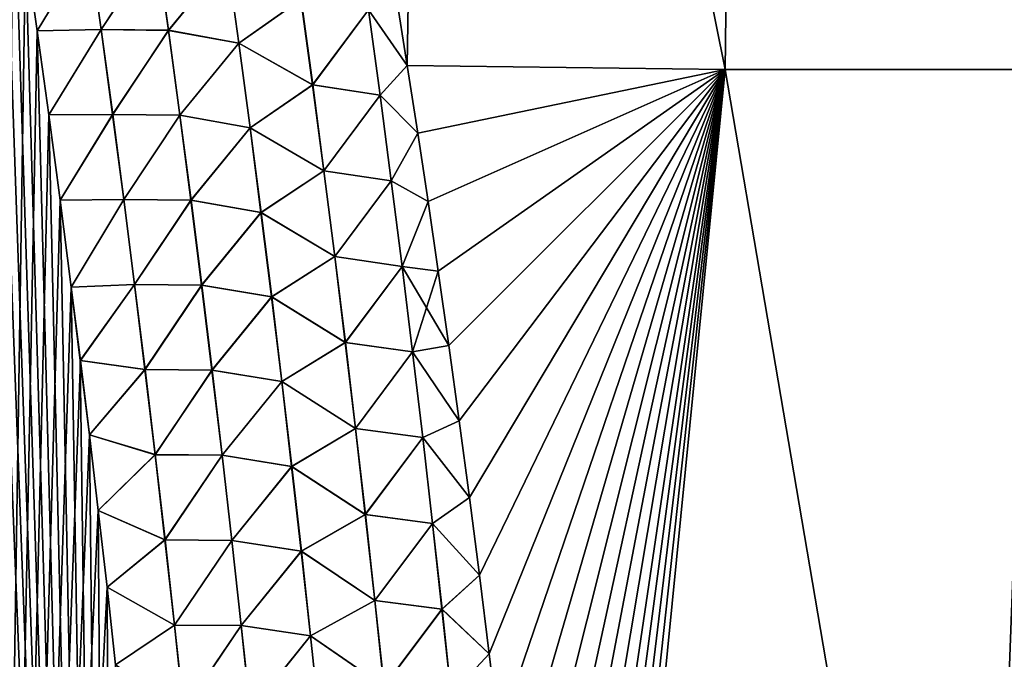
# Model space of a CAD drawing. Header units: metres. Extents: x -109 to 109, y -505 to 40.
# Tile 97 of 256: x -68.76 to -64.15, y -89.5 to -86.5. Entities that reach past the tile are written whole.
import ezdxf

# ---------------------------------------------------------------- set-up
doc = ezdxf.new("R2010")
doc.units = ezdxf.units.M
doc.layers.add('solid_K244224000C74', color=7, linetype='CONTINUOUS')

msp = doc.modelspace()

# ---------------------------------------------------------------- linework, layer by layer
at = {"layer": 'solid_K244224000C74'}
for points in [[(-67.004295, -86.368652, 21.464973), (-66.949303, -86.715858, 21.501646), (-66.841064, -79.883408, 20.036537)], [(-66.949303, -86.715858, -21.501646), (-67.004288, -86.368698, -21.464979), (-66.841072, -79.883408, -20.036539)], [(-65.460197, -86.734787, -20.779827), (-66.949303, -86.715858, -21.501646), (-66.841072, -79.883408, -20.036539)], [(-66.949303, -86.715858, 21.501646), (-65.460197, -86.734787, 20.779825), (-66.841064, -79.883408, 20.036537)], [(-65.460197, -86.734787, -20.779827), (-66.841072, -79.883408, -20.036539), (-65.378426, -79.883408, -19.263136)], [(-65.460197, -86.734787, 20.779825), (-65.378418, -79.883408, 19.263134), (-66.841064, -79.883408, 20.036537)], [(-64.024048, -86.734787, -19.950666), (-65.460197, -86.734787, -20.779827), (-65.378426, -79.883408, -19.263136)], [(-65.460197, -86.734787, 20.779825), (-64.024048, -86.734787, 19.950665), (-65.378418, -79.883408, 19.263134)], [(-64.024048, -86.734787, -19.950666), (-65.378426, -79.883408, -19.263136), (-63.977322, -79.883408, -18.383154)], [(-64.024048, -86.734787, 19.950665), (-63.977314, -79.883408, 18.383148), (-65.378418, -79.883408, 19.263134)], [(-68.970329, -101.255295, 21.829725), (-68.308258, -100.941628, 22.140448), (-68.962158, -84.688789, 21.25498)], [(-68.308258, -100.941628, 22.140448), (-68.905045, -85.04985, 21.294064), (-68.962158, -84.688789, 21.25498)], [(-68.308258, -100.941628, 22.140448), (-68.848381, -85.416588, 21.333376), (-68.905045, -85.04985, 21.294064)], [(-68.308258, -100.941628, 22.140448), (-68.792282, -85.789345, 21.372873), (-68.848381, -85.416588, 21.333376)], [(-68.97036, -101.255302, -21.829714), (-68.792244, -85.789627, -21.372902), (-68.736816, -86.168732, -21.412535)], [(-68.308258, -100.941628, 22.140448), (-68.736862, -86.168449, 21.412506), (-68.792282, -85.789345, 21.372873)], [(-68.97036, -101.255302, -21.829714), (-68.736816, -86.168732, -21.412535), (-68.682175, -86.554543, -21.452257)], [(-68.439293, -86.151115, 21.526442), (-68.736862, -86.168449, 21.412506), (-68.682213, -86.554268, 21.45223)], [(-68.308258, -100.941628, 22.140448), (-68.682213, -86.554268, 21.45223), (-68.736862, -86.168449, 21.412506)], [(-68.438576, -86.150978, -21.526648), (-68.682175, -86.554543, -21.452257), (-68.736816, -86.168732, -21.412535)], [(-68.439293, -86.151115, 21.526442), (-68.682213, -86.554268, 21.45223), (-68.383698, -86.548279, 21.568233)], [(-68.438576, -86.150978, -21.526648), (-68.382973, -86.548141, -21.568443), (-68.682175, -86.554543, -21.452257)], [(-68.439293, -86.151115, 21.526442), (-68.383698, -86.548279, 21.568233), (-68.123177, -86.154999, 21.594719)], [(-68.122459, -86.154877, -21.594805), (-68.382973, -86.548141, -21.568443), (-68.438576, -86.150978, -21.526648)], [(-68.383698, -86.548279, 21.568233), (-68.068054, -86.552025, 21.637461), (-68.123177, -86.154999, 21.594719)], [(-68.122459, -86.154877, -21.594805), (-68.067322, -86.55191, -21.637552), (-68.382973, -86.548141, -21.568443)], [(-67.793015, -86.217384, 21.619148), (-68.123177, -86.154999, 21.594719), (-68.068054, -86.552025, 21.637461)], [(-67.792343, -86.217285, -21.61912), (-68.067322, -86.55191, -21.637552), (-68.122459, -86.154877, -21.594805)], [(-67.793015, -86.217384, 21.619148), (-68.068054, -86.552025, 21.637461), (-67.738625, -86.612732, 21.662584)], [(-67.737938, -86.612625, -21.662558), (-68.067322, -86.55191, -21.637552), (-67.792343, -86.217285, -21.61912)], [(-67.793015, -86.217384, 21.619148), (-67.738625, -86.612732, 21.662584), (-67.447472, -86.406387, 21.607342)], [(-67.737938, -86.612625, -21.662558), (-67.792343, -86.217285, -21.61912), (-67.446899, -86.406311, -21.607225)], [(-67.738625, -86.612732, 21.662584), (-67.393127, -86.8078, 21.652077), (-67.447472, -86.406387, 21.607342)], [(-67.737938, -86.612625, -21.662558), (-67.446899, -86.406311, -21.607225), (-67.392532, -86.807724, -21.65196)], [(-67.447472, -86.406387, 21.607342), (-67.393127, -86.8078, 21.652077), (-67.131256, -86.456085, 21.530352)], [(-67.392532, -86.807724, -21.65196), (-67.446899, -86.406311, -21.607225), (-67.130936, -86.456047, -21.530231)], [(-67.131256, -86.456085, 21.530352), (-66.949303, -86.715858, 21.501646), (-67.004295, -86.368652, 21.464973)], [(-67.130936, -86.456047, -21.530231), (-67.004288, -86.368698, -21.464979), (-66.949303, -86.715858, -21.501646)], [(-67.393127, -86.8078, 21.652077), (-67.077148, -86.856186, 21.575787), (-67.131256, -86.456085, 21.530352)], [(-67.392532, -86.807724, -21.65196), (-67.130936, -86.456047, -21.530231), (-67.076805, -86.856148, -21.575659)], [(-67.131256, -86.456085, 21.530352), (-67.077148, -86.856186, 21.575787), (-66.949303, -86.715858, 21.501646)], [(-67.076805, -86.856148, -21.575659), (-67.130936, -86.456047, -21.530231), (-66.949303, -86.715858, -21.501646)], [(-68.97036, -101.255302, -21.829714), (-68.682175, -86.554543, -21.452257), (-68.628426, -86.947411, -21.49202)], [(-68.383698, -86.548279, 21.568233), (-68.682213, -86.554268, 21.45223), (-68.628464, -86.947144, 21.491993)], [(-68.308258, -100.941628, 22.140448), (-68.628464, -86.947144, 21.491993), (-68.682213, -86.554268, 21.45223)], [(-68.382973, -86.548141, -21.568443), (-68.628426, -86.947411, -21.49202), (-68.682175, -86.554543, -21.452257)], [(-68.383698, -86.548279, 21.568233), (-68.628464, -86.947144, 21.491993), (-68.329788, -86.94577, 21.609419)], [(-68.382973, -86.548141, -21.568443), (-68.329048, -86.945633, -21.609636), (-68.628426, -86.947411, -21.49202)], [(-68.383698, -86.548279, 21.568233), (-68.329788, -86.94577, 21.609419), (-68.068054, -86.552025, 21.637461)], [(-68.067322, -86.55191, -21.637552), (-68.329048, -86.945633, -21.609636), (-68.382973, -86.548141, -21.568443)], [(-68.329788, -86.94577, 21.609419), (-68.014603, -86.949356, 21.679569), (-68.068054, -86.552025, 21.637461)], [(-68.067322, -86.55191, -21.637552), (-68.013855, -86.949242, -21.679663), (-68.329048, -86.945633, -21.609636)], [(-67.738625, -86.612732, 21.662584), (-68.068054, -86.552025, 21.637461), (-68.014603, -86.949356, 21.679569)], [(-67.737938, -86.612625, -21.662558), (-68.013855, -86.949242, -21.679663), (-68.067322, -86.55191, -21.637552)], [(-67.738625, -86.612732, 21.662584), (-68.014603, -86.949356, 21.679569), (-67.68589, -87.008354, 21.70536)], [(-67.685188, -87.008255, -21.705338), (-68.013855, -86.949242, -21.679663), (-67.737938, -86.612625, -21.662558)], [(-67.738625, -86.612732, 21.662584), (-67.68589, -87.008354, 21.70536), (-67.393127, -86.8078, 21.652077)], [(-67.685188, -87.008255, -21.705338), (-67.737938, -86.612625, -21.662558), (-67.392532, -86.807724, -21.65196)], [(-67.077148, -86.856186, 21.575787), (-66.900375, -87.032852, 21.534691), (-66.949303, -86.715858, 21.501646)], [(-67.076805, -86.856148, -21.575659), (-66.949303, -86.715858, -21.501646), (-66.900368, -87.03289, -21.534695)], [(-66.900368, -87.03289, -21.534695), (-66.949303, -86.715858, -21.501646), (-65.460197, -86.734787, -20.779827)], [(-66.900375, -87.032852, 21.534691), (-65.460197, -86.734787, 20.779825), (-66.949303, -86.715858, 21.501646)], [(-66.900375, -87.032852, 21.534691), (-66.852081, -87.353943, 21.567751), (-65.460197, -86.734787, 20.779825)], [(-66.852066, -87.354019, -21.567759), (-66.900368, -87.03289, -21.534695), (-65.460197, -86.734787, -20.779827)], [(-66.852081, -87.353943, 21.567751), (-66.804443, -87.679306, 21.600834), (-65.460197, -86.734787, 20.779825)], [(-66.804428, -87.679413, -21.600845), (-66.852066, -87.354019, -21.567759), (-65.460197, -86.734787, -20.779827)], [(-66.804443, -87.679306, 21.600834), (-66.754944, -88.027328, 21.635771), (-65.460197, -86.734787, 20.779825)], [(-66.754929, -88.027443, -21.635782), (-66.804428, -87.679413, -21.600845), (-65.460197, -86.734787, -20.779827)], [(-66.754944, -88.027328, 21.635771), (-66.706261, -88.380486, 21.670752), (-65.460197, -86.734787, 20.779825)], [(-66.706245, -88.380592, -21.670761), (-66.754929, -88.027443, -21.635782), (-65.460197, -86.734787, -20.779827)], [(-66.706261, -88.380486, 21.670752), (-66.658432, -88.73896, 21.70578), (-65.460197, -86.734787, 20.779825)], [(-66.658424, -88.739067, -21.705791), (-66.706245, -88.380592, -21.670761), (-65.460197, -86.734787, -20.779827)], [(-66.658432, -88.73896, 21.70578), (-66.611458, -89.102562, 21.74078), (-65.460197, -86.734787, 20.779825)], [(-66.61145, -89.102661, -21.740789), (-66.658424, -88.739067, -21.705791), (-65.460197, -86.734787, -20.779827)], [(-66.611458, -89.102562, 21.74078), (-66.565292, -89.47065, 21.775587), (-65.460197, -86.734787, 20.779825)], [(-66.565277, -89.470749, -21.775597), (-66.61145, -89.102661, -21.740789), (-65.460197, -86.734787, -20.779827)], [(-66.565292, -89.47065, 21.775587), (-66.519974, -89.843437, 21.810217), (-65.460197, -86.734787, 20.779825)], [(-66.519966, -89.843536, -21.810226), (-66.565277, -89.470749, -21.775597), (-65.460197, -86.734787, -20.779827)], [(-66.519974, -89.843437, 21.810217), (-66.475563, -90.221184, 21.844683), (-65.460197, -86.734787, 20.779825)], [(-66.475555, -90.221275, -21.84469), (-66.519966, -89.843536, -21.810226), (-65.460197, -86.734787, -20.779827)], [(-66.475563, -90.221184, 21.844683), (-66.432121, -90.604118, 21.879), (-65.460197, -86.734787, 20.779825)], [(-66.432114, -90.60421, -21.879007), (-66.475555, -90.221275, -21.84469), (-65.460197, -86.734787, -20.779827)], [(-66.432121, -90.604118, 21.879), (-66.389694, -90.992485, 21.913177), (-65.460197, -86.734787, 20.779825)], [(-66.389687, -90.992577, -21.913185), (-66.432114, -90.60421, -21.879007), (-65.460197, -86.734787, -20.779827)], [(-66.389694, -90.992485, 21.913177), (-66.348358, -91.386536, 21.947226), (-65.460197, -86.734787, 20.779825)], [(-66.348343, -91.386627, -21.947233), (-66.389687, -90.992577, -21.913185), (-65.460197, -86.734787, -20.779827)], [(-66.348358, -91.386536, 21.947226), (-66.308151, -91.786507, 21.981146), (-65.460197, -86.734787, 20.779825)], [(-66.308144, -91.786591, -21.981153), (-66.348343, -91.386627, -21.947233), (-65.460197, -86.734787, -20.779827)], [(-66.308151, -91.786507, 21.981146), (-66.269157, -92.19265, 22.014942), (-65.460197, -86.734787, 20.779825)], [(-66.26915, -92.192726, -22.014948), (-66.308144, -91.786591, -21.981153), (-65.460197, -86.734787, -20.779827)], [(-66.269157, -92.19265, 22.014942), (-66.236763, -92.544434, 22.04364), (-65.460197, -86.734787, 20.779825)], [(-66.236755, -92.544495, -22.043646), (-66.26915, -92.192726, -22.014948), (-65.460197, -86.734787, -20.779827)], [(-66.236763, -92.544434, 22.04364), (-66.205139, -92.899895, 22.072014), (-65.460197, -86.734787, 20.779825)], [(-66.205132, -92.89994, -22.072018), (-66.236755, -92.544495, -22.043646), (-65.460197, -86.734787, -20.779827)], [(-66.205139, -92.899895, 22.072014), (-66.174339, -93.259224, 22.100077), (-65.460197, -86.734787, 20.779825)], [(-66.174339, -93.259247, -22.100079), (-66.205132, -92.89994, -22.072018), (-65.460197, -86.734787, -20.779827)], [(-66.144432, -93.622612, -22.127844), (-66.174339, -93.259247, -22.100079), (-65.460197, -86.734787, -20.779827)], [(-66.174339, -93.259224, 22.100077), (-66.144432, -93.622612, 22.127844), (-65.460197, -86.734787, 20.779825)], [(-64.28318, -93.64727, -21.160152), (-66.144432, -93.622612, -22.127844), (-65.460197, -86.734787, -20.779827)], [(-66.144432, -93.622612, 22.127844), (-64.28318, -93.64727, 21.160152), (-65.460197, -86.734787, 20.779825)], [(-64.28318, -93.64727, -21.160152), (-65.460197, -86.734787, -20.779827), (-64.024048, -86.734787, -19.950666)], [(-64.28318, -93.64727, 21.160152), (-64.024048, -86.734787, 19.950665), (-65.460197, -86.734787, 20.779825)], [(-62.514511, -93.622597, -20.032106), (-64.28318, -93.64727, -21.160152), (-64.024048, -86.734787, -19.950666)], [(-64.28318, -93.64727, 21.160152), (-62.514511, -93.622612, 20.032108), (-64.024048, -86.734787, 19.950665)], [(-67.68589, -87.008354, 21.70536), (-67.340469, -87.20948, 21.6961), (-67.393127, -86.8078, 21.652077)], [(-67.685188, -87.008255, -21.705338), (-67.392532, -86.807724, -21.65196), (-67.339859, -87.209404, -21.695982)], [(-67.393127, -86.8078, 21.652077), (-67.340469, -87.20948, 21.6961), (-67.077148, -86.856186, 21.575787)], [(-67.339859, -87.209404, -21.695982), (-67.392532, -86.807724, -21.65196), (-67.076805, -86.856148, -21.575659)], [(-67.340469, -87.20948, 21.6961), (-67.024727, -87.256531, 21.620487), (-67.077148, -86.856186, 21.575787)], [(-67.339859, -87.209404, -21.695982), (-67.076805, -86.856148, -21.575659), (-67.024353, -87.256493, -21.620352)], [(-67.077148, -86.856186, 21.575787), (-67.024727, -87.256531, 21.620487), (-66.900375, -87.032852, 21.534691)], [(-67.024353, -87.256493, -21.620352), (-67.076805, -86.856148, -21.575659), (-66.900368, -87.03289, -21.534695)], [(-68.97036, -101.255302, -21.829714), (-68.628426, -86.947411, -21.49202), (-68.57563, -87.347549, -21.53179)], [(-68.329788, -86.94577, 21.609419), (-68.628464, -86.947144, 21.491993), (-68.575661, -87.347282, 21.531763)], [(-68.308258, -100.941628, 22.140448), (-68.575661, -87.347282, 21.531763), (-68.628464, -86.947144, 21.491993)], [(-68.329048, -86.945633, -21.609636), (-68.57563, -87.347549, -21.53179), (-68.628426, -86.947411, -21.49202)], [(-68.329788, -86.94577, 21.609419), (-68.575661, -87.347282, 21.531763), (-68.277534, -87.343575, 21.649994)], [(-68.329048, -86.945633, -21.609636), (-68.276779, -87.343437, -21.650219), (-68.57563, -87.347549, -21.53179)], [(-68.329788, -86.94577, 21.609419), (-68.277534, -87.343575, 21.649994), (-68.014603, -86.949356, 21.679569)], [(-68.013855, -86.949242, -21.679663), (-68.276779, -87.343437, -21.650219), (-68.329048, -86.945633, -21.609636)], [(-68.277534, -87.343575, 21.649994), (-67.962799, -87.346985, 21.721035), (-68.014603, -86.949356, 21.679569)], [(-68.013855, -86.949242, -21.679663), (-67.962036, -87.34687, -21.721134), (-68.276779, -87.343437, -21.650219)], [(-67.68589, -87.008354, 21.70536), (-68.014603, -86.949356, 21.679569), (-67.962799, -87.346985, 21.721035)], [(-67.685188, -87.008255, -21.705338), (-67.962036, -87.34687, -21.721134), (-68.013855, -86.949242, -21.679663)], [(-67.68589, -87.008354, 21.70536), (-67.962799, -87.346985, 21.721035), (-67.634773, -87.404251, 21.747473)], [(-67.634056, -87.404144, -21.74745), (-67.962036, -87.34687, -21.721134), (-67.685188, -87.008255, -21.705338)], [(-67.68589, -87.008354, 21.70536), (-67.634773, -87.404251, 21.747473), (-67.340469, -87.20948, 21.6961)], [(-67.634056, -87.404144, -21.74745), (-67.685188, -87.008255, -21.705338), (-67.339859, -87.209404, -21.695982)], [(-67.024727, -87.256531, 21.620487), (-66.852081, -87.353943, 21.567751), (-66.900375, -87.032852, 21.534691)], [(-67.024353, -87.256493, -21.620352), (-66.900368, -87.03289, -21.534695), (-66.852066, -87.354019, -21.567759)], [(-67.634773, -87.404251, 21.747473), (-67.289474, -87.61142, 21.739408), (-67.340469, -87.20948, 21.6961)], [(-67.634056, -87.404144, -21.74745), (-67.339859, -87.209404, -21.695982), (-67.288841, -87.611343, -21.739288)], [(-67.340469, -87.20948, 21.6961), (-67.289474, -87.61142, 21.739408), (-67.024727, -87.256531, 21.620487)], [(-67.288841, -87.611343, -21.739288), (-67.339859, -87.209404, -21.695982), (-67.024353, -87.256493, -21.620352)], [(-67.289474, -87.61142, 21.739408), (-66.973961, -87.657127, 21.664448), (-67.024727, -87.256531, 21.620487)], [(-67.288841, -87.611343, -21.739288), (-67.024353, -87.256493, -21.620352), (-66.973564, -87.657082, -21.664305)], [(-67.024727, -87.256531, 21.620487), (-66.973961, -87.657127, 21.664448), (-66.852081, -87.353943, 21.567751)], [(-66.973564, -87.657082, -21.664305), (-67.024353, -87.256493, -21.620352), (-66.852066, -87.354019, -21.567759)], [(-68.97036, -101.255302, -21.829714), (-68.57563, -87.347549, -21.53179), (-68.523491, -87.754112, -21.571672)], [(-68.277534, -87.343575, 21.649994), (-68.575661, -87.347282, 21.531763), (-68.523521, -87.753853, 21.571648)], [(-68.308258, -100.941628, 22.140448), (-68.523521, -87.753853, 21.571648), (-68.575661, -87.347282, 21.531763)], [(-68.276779, -87.343437, -21.650219), (-68.523491, -87.754112, -21.571672), (-68.57563, -87.347549, -21.53179)], [(-68.277534, -87.343575, 21.649994), (-68.523521, -87.753853, 21.571648), (-68.226913, -87.741676, 21.689953)], [(-68.276779, -87.343437, -21.650219), (-68.226151, -87.741539, -21.690184), (-68.523491, -87.754112, -21.571672)], [(-68.277534, -87.343575, 21.649994), (-68.226913, -87.741676, 21.689953), (-67.962799, -87.346985, 21.721035)], [(-67.962036, -87.34687, -21.721134), (-68.226151, -87.741539, -21.690184), (-68.276779, -87.343437, -21.650219)], [(-68.226913, -87.741676, 21.689953), (-67.912621, -87.744888, 21.761856), (-67.962799, -87.346985, 21.721035)], [(-67.962036, -87.34687, -21.721134), (-67.911835, -87.744774, -21.761959), (-68.226151, -87.741539, -21.690184)], [(-67.634773, -87.404251, 21.747473), (-67.962799, -87.346985, 21.721035), (-67.912621, -87.744888, 21.761856)], [(-67.634056, -87.404144, -21.74745), (-67.911835, -87.744774, -21.761959), (-67.962036, -87.34687, -21.721134)], [(-66.973961, -87.657127, 21.664448), (-66.804443, -87.679306, 21.600834), (-66.852081, -87.353943, 21.567751)], [(-66.973564, -87.657082, -21.664305), (-66.852066, -87.354019, -21.567759), (-66.804428, -87.679413, -21.600845)], [(-67.634773, -87.404251, 21.747473), (-67.912621, -87.744888, 21.761856), (-67.585266, -87.800407, 21.788914)], [(-67.584526, -87.800301, -21.788895), (-67.911835, -87.744774, -21.761959), (-67.634056, -87.404144, -21.74745)], [(-67.634773, -87.404251, 21.747473), (-67.585266, -87.800407, 21.788914), (-67.289474, -87.61142, 21.739408)], [(-67.584526, -87.800301, -21.788895), (-67.634056, -87.404144, -21.74745), (-67.288841, -87.611343, -21.739288)], [(-67.585266, -87.800407, 21.788914), (-67.24012, -88.013603, 21.781994), (-67.289474, -87.61142, 21.739408)], [(-67.584526, -87.800301, -21.788895), (-67.288841, -87.611343, -21.739288), (-67.239464, -88.013527, -21.781872)], [(-67.289474, -87.61142, 21.739408), (-67.24012, -88.013603, 21.781994), (-66.973961, -87.657127, 21.664448)], [(-67.239464, -88.013527, -21.781872), (-67.288841, -87.611343, -21.739288), (-66.973564, -87.657082, -21.664305)], [(-67.24012, -88.013603, 21.781994), (-66.92482, -88.057945, 21.707664), (-66.973961, -87.657127, 21.664448)], [(-67.239464, -88.013527, -21.781872), (-66.973564, -87.657082, -21.664305), (-66.9244, -88.057907, -21.707514)], [(-66.973961, -87.657127, 21.664448), (-66.92482, -88.057945, 21.707664), (-66.804443, -87.679306, 21.600834)], [(-66.973564, -87.657082, -21.664305), (-66.804428, -87.679413, -21.600845), (-66.754929, -88.027443, -21.635782)], [(-66.9244, -88.057907, -21.707514), (-66.973564, -87.657082, -21.664305), (-66.754929, -88.027443, -21.635782)], [(-66.92482, -88.057945, 21.707664), (-66.754944, -88.027328, 21.635771), (-66.804443, -87.679306, 21.600834)], [(-68.226913, -87.741676, 21.689953), (-68.523521, -87.753853, 21.571648), (-68.480591, -88.097626, 21.604958)], [(-68.226151, -87.741539, -21.690184), (-68.48056, -88.097878, -21.604982), (-68.523491, -87.754112, -21.571672)], [(-68.226913, -87.741676, 21.689953), (-68.480591, -88.097626, 21.604958), (-68.17791, -88.140068, 21.729286)], [(-68.226151, -87.741539, -21.690184), (-68.177124, -88.139938, -21.729527), (-68.48056, -88.097878, -21.604982)], [(-68.226913, -87.741676, 21.689953), (-68.17791, -88.140068, 21.729286), (-67.912621, -87.744888, 21.761856)], [(-67.911835, -87.744774, -21.761959), (-68.177124, -88.139938, -21.729527), (-68.226151, -87.741539, -21.690184)], [(-68.17791, -88.140068, 21.729286), (-67.864037, -88.143066, 21.802025), (-67.912621, -87.744888, 21.761856)], [(-67.911835, -87.744774, -21.761959), (-67.863243, -88.142952, -21.802134), (-68.177124, -88.139938, -21.729527)], [(-67.585266, -87.800407, 21.788914), (-67.912621, -87.744888, 21.761856), (-67.864037, -88.143066, 21.802025)], [(-67.584526, -87.800301, -21.788895), (-67.863243, -88.142952, -21.802134), (-67.911835, -87.744774, -21.761959)], [(-68.97036, -101.255302, -21.829714), (-68.523491, -87.754112, -21.571672), (-68.48056, -88.097878, -21.604982)], [(-68.308258, -100.941628, 22.140448), (-68.480591, -88.097626, 21.604958), (-68.523521, -87.753853, 21.571648)], [(-67.585266, -87.800407, 21.788914), (-67.864037, -88.143066, 21.802025), (-67.537331, -88.196815, 21.829679)], [(-67.536575, -88.196709, -21.829662), (-67.863243, -88.142952, -21.802134), (-67.584526, -87.800301, -21.788895)], [(-67.585266, -87.800407, 21.788914), (-67.537331, -88.196815, 21.829679), (-67.24012, -88.013603, 21.781994)], [(-67.536575, -88.196709, -21.829662), (-67.584526, -87.800301, -21.788895), (-67.239464, -88.013527, -21.781872)], [(-67.537331, -88.196815, 21.829679), (-67.192375, -88.416023, 21.823851), (-67.24012, -88.013603, 21.781994)], [(-67.536575, -88.196709, -21.829662), (-67.239464, -88.013527, -21.781872), (-67.191704, -88.415947, -21.823729)], [(-67.24012, -88.013603, 21.781994), (-67.192375, -88.416023, 21.823851), (-66.92482, -88.057945, 21.707664)], [(-67.191704, -88.415947, -21.823729), (-67.239464, -88.013527, -21.781872), (-66.9244, -88.057907, -21.707514)], [(-67.192375, -88.416023, 21.823851), (-66.877289, -88.458992, 21.750132), (-66.92482, -88.057945, 21.707664)], [(-67.191704, -88.415947, -21.823729), (-66.9244, -88.057907, -21.707514), (-66.876839, -88.458954, -21.749973)], [(-66.92482, -88.057945, 21.707664), (-66.706261, -88.380486, 21.670752), (-66.754944, -88.027328, 21.635771)], [(-66.92482, -88.057945, 21.707664), (-66.877289, -88.458992, 21.750132), (-66.706261, -88.380486, 21.670752)], [(-66.9244, -88.057907, -21.707514), (-66.754929, -88.027443, -21.635782), (-66.706245, -88.380592, -21.670761)], [(-66.876839, -88.458954, -21.749973), (-66.9244, -88.057907, -21.707514), (-66.706245, -88.380592, -21.670761)], [(-68.97036, -101.255302, -21.829714), (-68.48056, -88.097878, -21.604982), (-68.438194, -88.446404, -21.638317)], [(-68.308258, -100.941628, 22.140448), (-68.438225, -88.446159, 21.638294), (-68.480591, -88.097626, 21.604958)], [(-68.17791, -88.140068, 21.729286), (-68.480591, -88.097626, 21.604958), (-68.438225, -88.446159, 21.638294)], [(-68.177124, -88.139938, -21.729527), (-68.438194, -88.446404, -21.638317), (-68.48056, -88.097878, -21.604982)], [(-68.17791, -88.140068, 21.729286), (-68.438225, -88.446159, 21.638294), (-68.130478, -88.538742, 21.767992)], [(-68.177124, -88.139938, -21.729527), (-68.129684, -88.538612, -21.768238), (-68.438194, -88.446404, -21.638317)], [(-68.17791, -88.140068, 21.729286), (-68.130478, -88.538742, 21.767992), (-67.864037, -88.143066, 21.802025)], [(-67.863243, -88.142952, -21.802134), (-68.129684, -88.538612, -21.768238), (-68.177124, -88.139938, -21.729527)], [(-68.130478, -88.538742, 21.767992), (-67.817024, -88.541504, 21.841536), (-67.864037, -88.143066, 21.802025)], [(-67.863243, -88.142952, -21.802134), (-67.816216, -88.541389, -21.841648), (-68.129684, -88.538612, -21.768238)], [(-67.537331, -88.196815, 21.829679), (-67.864037, -88.143066, 21.802025), (-67.817024, -88.541504, 21.841536)], [(-67.536575, -88.196709, -21.829662), (-67.816216, -88.541389, -21.841648), (-67.863243, -88.142952, -21.802134)], [(-67.537331, -88.196815, 21.829679), (-67.817024, -88.541504, 21.841536), (-67.490944, -88.59346, 21.869764)], [(-67.490173, -88.593361, -21.869749), (-67.816216, -88.541389, -21.841648), (-67.536575, -88.196709, -21.829662)], [(-67.537331, -88.196815, 21.829679), (-67.490944, -88.59346, 21.869764), (-67.192375, -88.416023, 21.823851)], [(-67.490173, -88.593361, -21.869749), (-67.536575, -88.196709, -21.829662), (-67.191704, -88.415947, -21.823729)], [(-66.877289, -88.458992, 21.750132), (-66.658432, -88.73896, 21.70578), (-66.706261, -88.380486, 21.670752)], [(-66.876839, -88.458954, -21.749973), (-66.706245, -88.380592, -21.670761), (-66.658424, -88.739067, -21.705791)], [(-67.490944, -88.59346, 21.869764), (-67.146217, -88.81868, 21.864977), (-67.192375, -88.416023, 21.823851)], [(-67.490173, -88.593361, -21.869749), (-67.191704, -88.415947, -21.823729), (-67.145523, -88.818604, -21.864853)], [(-67.192375, -88.416023, 21.823851), (-67.146217, -88.81868, 21.864977), (-66.877289, -88.458992, 21.750132)], [(-67.145523, -88.818604, -21.864853), (-67.191704, -88.415947, -21.823729), (-66.876839, -88.458954, -21.749973)], [(-68.97036, -101.255302, -21.829714), (-68.438194, -88.446404, -21.638317), (-68.396492, -88.799927, -21.671635)], [(-68.308258, -100.941628, 22.140448), (-68.396515, -88.79969, 21.671614), (-68.438225, -88.446159, 21.638294)], [(-68.130478, -88.538742, 21.767992), (-68.438225, -88.446159, 21.638294), (-68.396515, -88.79969, 21.671614)], [(-68.129684, -88.538612, -21.768238), (-68.396492, -88.799927, -21.671635), (-68.438194, -88.446404, -21.638317)], [(-67.146217, -88.81868, 21.864977), (-66.831329, -88.86026, 21.791843), (-66.877289, -88.458992, 21.750132)], [(-67.145523, -88.818604, -21.864853), (-66.876839, -88.458954, -21.749973), (-66.830856, -88.860222, -21.791679)], [(-66.877289, -88.458992, 21.750132), (-66.831329, -88.86026, 21.791843), (-66.658432, -88.73896, 21.70578)], [(-66.830856, -88.860222, -21.791679), (-66.876839, -88.458954, -21.749973), (-66.658424, -88.739067, -21.705791)], [(-68.130478, -88.538742, 21.767992), (-68.396515, -88.79969, 21.671614), (-68.084618, -88.937683, 21.806063)], [(-68.129684, -88.538612, -21.768238), (-68.083809, -88.937553, -21.806314), (-68.396492, -88.799927, -21.671635)], [(-68.130478, -88.538742, 21.767992), (-68.084618, -88.937683, 21.806063), (-67.817024, -88.541504, 21.841536)], [(-67.816216, -88.541389, -21.841648), (-68.083809, -88.937553, -21.806314), (-68.129684, -88.538612, -21.768238)], [(-68.084618, -88.937683, 21.806063), (-67.771568, -88.940193, 21.880383), (-67.817024, -88.541504, 21.841536)], [(-67.816216, -88.541389, -21.841648), (-67.770744, -88.940079, -21.880501), (-68.083809, -88.937553, -21.806314)], [(-67.490944, -88.59346, 21.869764), (-67.817024, -88.541504, 21.841536), (-67.771568, -88.940193, 21.880383)], [(-67.490173, -88.593361, -21.869749), (-67.770744, -88.940079, -21.880501), (-67.816216, -88.541389, -21.841648)], [(-67.490944, -88.59346, 21.869764), (-67.771568, -88.940193, 21.880383), (-67.446091, -88.990341, 21.909164)], [(-67.445297, -88.990242, -21.909151), (-67.770744, -88.940079, -21.880501), (-67.490173, -88.593361, -21.869749)], [(-67.490944, -88.59346, 21.869764), (-67.446091, -88.990341, 21.909164), (-67.146217, -88.81868, 21.864977)], [(-67.445297, -88.990242, -21.909151), (-67.490173, -88.593361, -21.869749), (-67.145523, -88.818604, -21.864853)], [(-66.831329, -88.86026, 21.791843), (-66.611458, -89.102562, 21.74078), (-66.658432, -88.73896, 21.70578)], [(-66.830856, -88.860222, -21.791679), (-66.658424, -88.739067, -21.705791), (-66.61145, -89.102661, -21.740789)], [(-68.97036, -101.255302, -21.829714), (-68.396492, -88.799927, -21.671635), (-68.355522, -89.158691, -21.704899)], [(-68.308258, -100.941628, 22.140448), (-68.355545, -89.158463, 21.704878), (-68.396515, -88.79969, 21.671614)], [(-68.084618, -88.937683, 21.806063), (-68.396515, -88.79969, 21.671614), (-68.355545, -89.158463, 21.704878)], [(-68.083809, -88.937553, -21.806314), (-68.355522, -89.158691, -21.704899), (-68.396492, -88.799927, -21.671635)], [(-67.446091, -88.990341, 21.909164), (-67.101616, -89.221558, 21.905365), (-67.146217, -88.81868, 21.864977)], [(-67.445297, -88.990242, -21.909151), (-67.145523, -88.818604, -21.864853), (-67.100906, -89.221481, -21.905241)], [(-67.146217, -88.81868, 21.864977), (-67.101616, -89.221558, 21.905365), (-66.831329, -88.86026, 21.791843)], [(-67.100906, -89.221481, -21.905241), (-67.145523, -88.818604, -21.864853), (-66.830856, -88.860222, -21.791679)], [(-67.101616, -89.221558, 21.905365), (-66.786926, -89.261734, 21.832798), (-66.831329, -88.86026, 21.791843)], [(-67.100906, -89.221481, -21.905241), (-66.830856, -88.860222, -21.791679), (-66.78643, -89.261696, -21.832626)], [(-66.831329, -88.86026, 21.791843), (-66.786926, -89.261734, 21.832798), (-66.611458, -89.102562, 21.74078)], [(-66.78643, -89.261696, -21.832626), (-66.830856, -88.860222, -21.791679), (-66.61145, -89.102661, -21.740789)], [(-68.084618, -88.937683, 21.806063), (-68.355545, -89.158463, 21.704878), (-68.040291, -89.336876, 21.843491)], [(-68.083809, -88.937553, -21.806314), (-68.039467, -89.336746, -21.84375), (-68.355522, -89.158691, -21.704899)], [(-68.084618, -88.937683, 21.806063), (-68.040291, -89.336876, 21.843491), (-67.771568, -88.940193, 21.880383)], [(-67.770744, -88.940079, -21.880501), (-68.039467, -89.336746, -21.84375), (-68.083809, -88.937553, -21.806314)], [(-68.040291, -89.336876, 21.843491), (-67.727631, -89.339127, 21.91856), (-67.771568, -88.940193, 21.880383)], [(-67.770744, -88.940079, -21.880501), (-67.726791, -89.339012, -21.918684), (-68.039467, -89.336746, -21.84375)], [(-67.446091, -88.990341, 21.909164), (-67.771568, -88.940193, 21.880383), (-67.727631, -89.339127, 21.91856)], [(-67.445297, -88.990242, -21.909151), (-67.726791, -89.339012, -21.918684), (-67.770744, -88.940079, -21.880501)], [(-67.446091, -88.990341, 21.909164), (-67.727631, -89.339127, 21.91856), (-67.40274, -89.387451, 21.947872)], [(-67.401932, -89.387352, -21.947861), (-67.726791, -89.339012, -21.918684), (-67.445297, -88.990242, -21.909151)], [(-67.446091, -88.990341, 21.909164), (-67.40274, -89.387451, 21.947872), (-67.101616, -89.221558, 21.905365)], [(-67.401932, -89.387352, -21.947861), (-67.445297, -88.990242, -21.909151), (-67.100906, -89.221481, -21.905241)], [(-66.786926, -89.261734, 21.832798), (-66.565292, -89.47065, 21.775587), (-66.611458, -89.102562, 21.74078)], [(-66.78643, -89.261696, -21.832626), (-66.61145, -89.102661, -21.740789), (-66.565277, -89.470749, -21.775597)], [(-68.97036, -101.255302, -21.829714), (-68.355522, -89.158691, -21.704899), (-68.315369, -89.522934, -21.738064)], [(-68.308258, -100.941628, 22.140448), (-68.315399, -89.522713, 21.738043), (-68.355545, -89.158463, 21.704878)], [(-68.040291, -89.336876, 21.843491), (-68.355545, -89.158463, 21.704878), (-68.315399, -89.522713, 21.738043)], [(-68.039467, -89.336746, -21.84375), (-68.315369, -89.522934, -21.738064), (-68.355522, -89.158691, -21.704899)], [(-67.40274, -89.387451, 21.947872), (-67.058556, -89.624649, 21.945013), (-67.101616, -89.221558, 21.905365)], [(-67.401932, -89.387352, -21.947861), (-67.100906, -89.221481, -21.905241), (-67.057823, -89.62458, -21.944887)], [(-67.101616, -89.221558, 21.905365), (-67.058556, -89.624649, 21.945013), (-66.786926, -89.261734, 21.832798)], [(-67.057823, -89.62458, -21.944887), (-67.100906, -89.221481, -21.905241), (-66.78643, -89.261696, -21.832626)], [(-67.058556, -89.624649, 21.945013), (-66.744057, -89.663414, 21.872992), (-66.786926, -89.261734, 21.832798)], [(-67.057823, -89.62458, -21.944887), (-66.78643, -89.261696, -21.832626), (-66.74353, -89.663368, -21.872812)], [(-66.786926, -89.261734, 21.832798), (-66.744057, -89.663414, 21.872992), (-66.565292, -89.47065, 21.775587)], [(-66.74353, -89.663368, -21.872812), (-66.78643, -89.261696, -21.832626), (-66.565277, -89.470749, -21.775597)], [(-68.040291, -89.336876, 21.843491), (-68.315399, -89.522713, 21.738043), (-67.997482, -89.73632, 21.880272)], [(-68.039467, -89.336746, -21.84375), (-67.996643, -89.736198, -21.880537), (-68.315369, -89.522934, -21.738064)], [(-68.040291, -89.336876, 21.843491), (-67.997482, -89.73632, 21.880272), (-67.727631, -89.339127, 21.91856)], [(-67.726791, -89.339012, -21.918684), (-67.996643, -89.736198, -21.880537), (-68.039467, -89.336746, -21.84375)], [(-67.997482, -89.73632, 21.880272), (-67.685204, -89.738289, 21.956066), (-67.727631, -89.339127, 21.91856)], [(-67.726791, -89.339012, -21.918684), (-67.684349, -89.738174, -21.956194), (-67.996643, -89.736198, -21.880537)], [(-67.40274, -89.387451, 21.947872), (-67.727631, -89.339127, 21.91856), (-67.685204, -89.738289, 21.956066)], [(-67.401932, -89.387352, -21.947861), (-67.684349, -89.738174, -21.956194), (-67.726791, -89.339012, -21.918684)], [(-67.40274, -89.387451, 21.947872), (-67.685204, -89.738289, 21.956066), (-67.36087, -89.784775, 21.985886)], [(-67.360054, -89.784676, -21.985878), (-67.684349, -89.738174, -21.956194), (-67.401932, -89.387352, -21.947861)], [(-67.40274, -89.387451, 21.947872), (-67.36087, -89.784775, 21.985886), (-67.058556, -89.624649, 21.945013)], [(-67.360054, -89.784676, -21.985878), (-67.401932, -89.387352, -21.947861), (-67.057823, -89.62458, -21.944887)], [(-66.744057, -89.663414, 21.872992), (-66.519974, -89.843437, 21.810217), (-66.565292, -89.47065, 21.775587)], [(-66.74353, -89.663368, -21.872812), (-66.565277, -89.470749, -21.775597), (-66.519966, -89.843536, -21.810226)]]:
    msp.add_3dface(points, dxfattribs=at)

doc.saveas('drawing.dxf')
